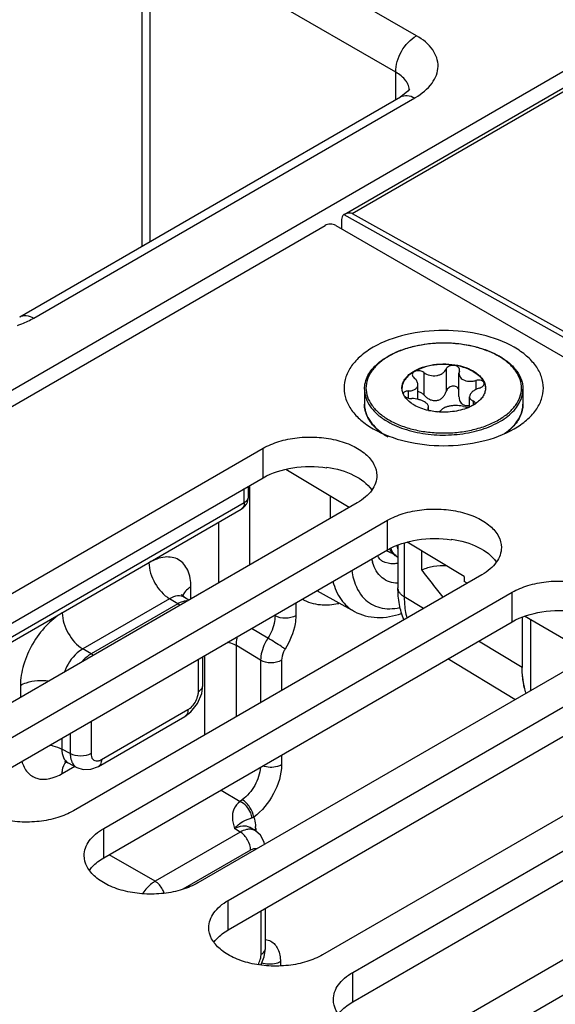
# Model space of a CAD drawing. Header units: inches. Extents: x 0 to 34, y 0 to 22.
# Tile 38 of 111: x 3.5 to 4, y 17.9 to 18.9. Entities that reach past the tile are written whole.
import ezdxf

# ---------------------------------------------------------------- set-up
doc = ezdxf.new("R2010")
doc.units = ezdxf.units.IN
doc.header["$LTSCALE"] = 1.87
doc.header["$MEASUREMENT"] = 0
doc.layers.get('0').update_dxf_attribs({"linetype": 'CONTINUOUS'})
doc.layers.add('02___PRT_ALL_AXES', color=7, linetype='CONTINUOUS')

msp = doc.modelspace()

# ---------------------------------------------------------------- linework, layer by layer
at = {"color": 7, "linetype": 'CONTINUOUS'}
for p, q in [((2.26958, 17.81624), (6.1797, 20.0739)), ((3.79913, 18.683), (6.19206, 20.06465)), ((3.80724, 18.68403), (6.19755, 20.06417)), ((3.87146, 18.86076), (3.68469, 18.9686)), ((3.85059, 18.82462), (3.66382, 18.93246)), ((3.59755, 18.90793), (3.59755, 18.65114)), ((3.60548, 18.8963), (3.60548, 18.65572)), ((3.85059, 18.79724), (3.85059, 18.82462)), ((3.86279, 18.8056), (3.85752, 18.80132)), ((3.86408, 18.80638), (3.86408, 18.80639)), ((3.47579, 18.58084), (3.85549, 18.80007)), ((3.48984, 18.57979), (3.86952, 18.79901)), ((3.85549, 18.80007), (3.8555, 18.80008)), ((3.85752, 18.80132), (3.8555, 18.80008)), ((3.79914, 18.683), (3.79875, 18.68275)), ((3.79875, 18.68275), (4.13319, 18.4965)), ((3.80724, 18.68403), (4.13582, 18.50105)), ((2.28997, 17.81163), (3.7802, 18.67207)), ((3.79081, 18.67207), (5.5934, 17.63128)), ((3.79668, 18.67778), (3.79654, 18.66876)), ((3.87859, 18.52562), (3.87859, 18.50324)), ((3.90094, 18.52908), (3.90094, 18.5067)), ((3.91405, 18.52705), (3.91368, 18.52481)), ((3.91368, 18.50157), (3.91368, 18.52481)), ((3.91405, 18.52705), (3.91423, 18.52817)), ((3.8727, 18.49881), (3.8727, 18.51359)), ((3.93041, 18.51761), (3.93041, 18.50853)), ((3.85924, 18.50203), (3.85808, 18.50424)), ((3.86301, 18.50718), (3.86301, 18.50012)), ((3.92422, 18.49132), (3.92422, 18.50141)), ((3.92793, 18.49714), (3.92793, 18.49322)), ((3.92954, 18.49415), (3.92979, 18.49505)), ((3.88288, 18.49016), (3.88269, 18.48947)), ((3.88288, 18.49016), (3.88324, 18.49155)), ((3.88288, 18.49016), (3.88288, 18.48889)), ((3.88319, 18.4883), (3.88402, 18.4876)), ((3.88324, 18.48831), (3.88324, 18.49155)), ((3.83156, 18.46983), (3.8367, 18.46565)), ((3.80416, 18.39114), (3.74094, 18.42892)), ((3.78211, 18.43125), (3.78211, 18.4307)), ((3.69966, 18.39626), (3.69966, 18.40991)), ((3.70399, 18.40229), (3.70399, 18.41241)), ((3.70524, 18.33403), (3.70524, 18.41313)), ((3.30279, 18.16712), (3.69966, 18.39626)), ((3.78536, 18.40237), (3.78536, 18.38029)), ((3.30655, 18.16429), (3.69661, 18.38951)), ((3.67419, 18.3161), (3.67419, 18.37657)), ((3.85914, 18.35579), (3.85914, 18.30214)), ((3.91889, 18.32259), (3.86212, 18.35651)), ((3.90628, 18.35956), (3.90628, 18.35901)), ((3.85175, 18.35306), (3.8527, 18.34884)), ((3.85282, 18.35358), (3.85282, 18.31117)), ((3.91889, 18.32259), (3.91889, 18.31747)), ((3.9219, 18.31573), (3.91889, 18.31747)), ((3.64009, 18.30664), (3.63855, 18.30388)), ((3.64644, 18.30008), (3.64644, 18.3121)), ((3.7754, 18.30634), (3.80941, 18.28765)), ((3.6252, 18.30025), (3.53875, 18.25034)), ((3.6333, 18.29526), (3.6252, 18.30025)), ((3.63755, 18.30396), (3.63725, 18.30445)), ((3.64006, 18.30166), (3.63755, 18.30396)), ((3.64447, 18.29894), (3.64006, 18.30166)), ((3.751, 18.29616), (3.751, 18.28336)), ((3.87841, 18.29062), (3.85914, 18.30214)), ((3.6333, 18.29526), (3.54712, 18.2455)), ((3.63522, 18.29388), (3.63329, 18.29525)), ((3.7303, 18.28325), (3.72946, 18.28373)), ((3.7303, 18.28421), (3.7303, 18.28325)), ((3.97665, 18.28173), (3.97665, 18.23187)), ((4.04607, 18.24404), (3.97899, 18.28277)), ((3.98489, 18.27936), (3.98489, 18.20872)), ((3.72321, 18.26106), (3.70683, 18.27066)), ((3.97665, 18.23188), (3.9331, 18.25792)), ((3.54712, 18.2455), (3.53875, 18.25034)), ((3.69176, 18.18285), (3.69176, 18.25359)), ((3.71594, 18.23897), (3.69176, 18.25359)), ((3.54906, 18.24413), (3.54712, 18.2455)), ((3.65398, 18.20792), (3.65398, 18.24015)), ((3.65831, 18.21395), (3.65831, 18.24264)), ((3.66044, 18.16477), (3.66044, 18.24388)), ((3.71594, 18.23897), (3.71594, 18.19681)), ((3.73682, 18.23897), (3.73682, 18.20887)), ((3.96951, 18.19983), (3.90267, 18.24035)), ((3.47648, 18.21397), (3.47648, 18.20195)), ((3.6572, 18.20576), (3.65831, 18.21396)), ((3.65309, 18.19598), (3.6572, 18.20576)), ((3.55738, 18.14009), (3.64354, 18.18984)), ((3.64652, 18.18764), (3.65309, 18.19598)), ((3.54694, 18.17834), (3.54694, 18.14612)), ((3.55432, 18.13334), (3.64049, 18.18309)), ((3.64048, 18.18308), (3.64652, 18.18764)), ((3.51787, 18.16156), (3.51787, 18.15052)), ((3.52625, 18.16639), (3.52625, 18.14602)), ((3.52625, 18.14602), (3.51787, 18.15052)), ((3.73682, 18.14458), (3.73682, 18.13486)), ((3.51823, 18.12621), (3.53069, 18.1334)), ((3.52083, 18.13797), (3.52408, 18.13695)), ((3.52408, 18.13695), (3.5327, 18.13231)), ((3.67652, 18.10977), (3.69551, 18.09842)), ((3.6976, 18.1001), (3.69551, 18.09842)), ((3.70075, 18.07976), (3.70719, 18.08217)), ((3.70719, 18.08217), (3.70903, 18.08288)), ((3.69568, 18.06792), (3.68997, 18.07145)), ((3.69836, 18.07862), (3.70075, 18.07976)), ((3.71076, 18.06918), (3.70492, 18.07279)), ((3.70947, 18.07027), (3.71103, 18.07134)), ((3.71103, 18.07134), (3.71103, 18.06918)), ((3.69568, 18.06792), (3.61081, 18.01893)), ((3.71182, 18.05124), (3.70991, 18.05133)), ((3.71981, 18.05566), (3.71946, 18.05792)), ((3.61081, 18.01893), (3.565, 18.04538)), ((3.70592, 18.04994), (3.63842, 18.01097)), ((3.72068, 17.95197), (3.72068, 17.99188)), ((3.71636, 17.94594), (3.71636, 17.98938)), ((3.71613, 17.93556), (3.71958, 17.94378)), ((3.71958, 17.94378), (3.72068, 17.95198)), ((3.73569, 17.93874), (3.73569, 17.93483))]:
    msp.add_line(p, q, dxfattribs=at)
for points in [[(3.86421, 18.80746), (3.86424, 18.80756), (3.86279, 18.8056)], [(3.52136, 18.1383), (3.52074, 18.1381), (3.52083, 18.13797)], [(3.53266, 18.13234), (3.53906, 18.13018), (3.54678, 18.13041), (3.55432, 18.13334)], [(3.71946, 18.05792), (3.7158, 18.06472), (3.71076, 18.06918)]]:
    msp.add_lwpolyline(points, dxfattribs=at)
for centre, radius, start, end in [((3.84921, 18.80638), 0.01487, 0.02321, 2.86486), ((3.83141, 18.86505), 0.07625, 299.99156, 300.6021), ((3.917, 18.47891), 0.07254, 59.52563, 59.99895), ((3.91658, 18.47699), 0.07485, 59.99898, 60.46389), ((3.87073, 18.51009), 0.0139, 180.00434, 182.46404), ((3.86017, 18.50425), 0.00201, 178.53931, 179.99593), ((3.92621, 18.51009), 0.01389, 357.5183, 0.00342), ((3.91039, 18.52366), 0.03523, 303.02585, 304.06673), ((3.84755, 18.49437), 0.0281, 193.92752, 195.55209), ((3.89722, 18.54935), 0.0632, 257.17636, 257.93979), ((3.86452, 18.50488), 0.04841, 224.41047, 224.76894), ((3.86515, 18.50636), 0.04963, 224.95506, 227.39619), ((3.93112, 18.50705), 0.05058, 312.06022, 315.04315), ((3.87983, 18.52509), 0.07383, 239.49806, 239.99897), ((3.85169, 18.3622), 0.01724, 233.68327, 234.99835), ((3.85161, 18.36208), 0.0171, 234.99552, 239.99265), ((3.86825, 18.36045), 0.02477, 204.07411, 204.65747), ((3.86765, 18.36017), 0.02411, 204.65107, 206.67018), ((3.86081, 18.35834), 0.01849, 222.48206, 224.02707), ((3.87026, 18.3487), 0.04439, 191.58164, 196.18323), ((3.84665, 18.35375), 0.01859, 238.77715, 241.08886), ((3.86214, 18.35618), 0.01725, 231.81108, 237.10082), ((3.79358, 18.33944), 0.03777, 235.93484, 241.22431), ((3.64882, 18.29977), 0.01106, 158.20075, 163.55176), ((3.64285, 18.2824), 0.01567, 95.62908, 101.48112), ((3.64266, 18.28424), 0.01382, 90.5073, 95.59011), ((3.52973, 18.13065), 0.01056, 132.67186, 136.7873), ((3.67132, 18.07136), 0.03971, 359.96198, 2.8936)]:
    msp.add_arc(centre, radius, start, end, dxfattribs=at)
msp.add_ellipse((3.80463, 18.67318), major_axis=(-0.00548, 0.00983), ratio=0.587319, start_param=0.07428, end_param=0.794386, dxfattribs=at)
for points, knots in [([(3.85059, 18.82462), (3.85039, 18.8318), (3.85506, 18.84614), (3.86514, 18.85735), (3.87146, 18.86076)], [0, 0, 0, 0, 0.499994, 1, 1, 1, 1]), ([(3.87023, 18.79942), (3.87653, 18.80315), (3.88728, 18.81143), (3.89517, 18.83022), (3.88816, 18.84916), (3.87759, 18.85723), (3.87146, 18.86076)], [0, 0, 0, 0, 0.281089, 0.507088, 0.728363, 1, 1, 1, 1]), ([(3.86266, 18.8128), (3.86214, 18.81395), (3.85922, 18.81888), (3.85446, 18.82248), (3.85059, 18.82462)], [0, 0, 0, 0, 0.222611, 1, 1, 1, 1]), ([(3.8555, 18.80008), (3.8574, 18.80117), (3.86251, 18.80204), (3.86719, 18.80027), (3.86952, 18.79901)], [0, 0, 0, 0, 0.452256, 1, 1, 1, 1]), ([(3.80724, 18.68403), (3.80577, 18.68424), (3.80356, 18.68429), (3.80085, 18.68375), (3.79965, 18.68329), (3.79913, 18.683)], [0, 0, 0, 0, 0.538595, 0.78571, 1, 1, 1, 1]), ([(3.4758, 18.58084), (3.4777, 18.58194), (3.48282, 18.58281), (3.4875, 18.58104), (3.48984, 18.57979)], [0, 0, 0, 0, 0.452231, 1, 1, 1, 1]), ([(3.47373, 18.57253), (3.47519, 18.57304), (3.48071, 18.57508), (3.48606, 18.57761), (3.48984, 18.57979)], [0, 0, 0, 0, 0.260637, 1, 1, 1, 1]), ([(3.96873, 18.55066), (3.95876, 18.55642), (3.93556, 18.56482), (3.89846, 18.56885), (3.86136, 18.56482), (3.83337, 18.5547), (3.81592, 18.5427), (3.80647, 18.53276), (3.80049, 18.52176), (3.79841, 18.51009), (3.80049, 18.49842), (3.80647, 18.48742), (3.81592, 18.47748), (3.82383, 18.47203), (3.82819, 18.46952)], [0, 0, 0, 0, 0.138255, 0.291392, 0.444536, 0.582782, 0.643236, 0.697318, 0.745962, 0.791392, 0.836824, 0.88546, 0.939558, 1, 1, 1, 1]), ([(3.81948, 18.50888), (3.81948, 18.51119), (3.82008, 18.51591), (3.82275, 18.5227), (3.82706, 18.5291), (3.83286, 18.535), (3.84003, 18.54029), (3.85152, 18.54661), (3.86835, 18.55232), (3.89032, 18.5555), (3.91295, 18.55497), (3.93441, 18.55079), (3.94762, 18.54543), (3.95348, 18.54211)], [0, 0, 0, 0, 0.044101, 0.089755, 0.138275, 0.190572, 0.247105, 0.307917, 0.440731, 0.584005, 0.730204, 0.871228, 1, 1, 1, 1]), ([(3.95327, 18.54173), (3.94952, 18.5439), (3.94132, 18.54772), (3.92796, 18.55178), (3.9135, 18.55428), (3.89848, 18.55512), (3.88345, 18.55428), (3.86898, 18.55178), (3.85561, 18.54772), (3.84384, 18.54224), (3.83408, 18.53552), (3.82671, 18.52776), (3.82204, 18.51918), (3.82043, 18.51008), (3.82205, 18.50098), (3.82671, 18.4924), (3.83408, 18.48465), (3.84025, 18.48041), (3.84366, 18.47844)], [0, 0, 0, 0, 0.066555, 0.138371, 0.213978, 0.291569, 0.369176, 0.444823, 0.51669, 0.583295, 0.643689, 0.697716, 0.746311, 0.791692, 0.837068, 0.885647, 0.939646, 1, 1, 1, 1]), ([(3.96872, 18.46951), (3.97309, 18.47203), (3.981, 18.47748), (3.99045, 18.48741), (3.99644, 18.49841), (3.99851, 18.51008), (3.99644, 18.52175), (3.99046, 18.53276), (3.98101, 18.54269), (3.97309, 18.54814), (3.96873, 18.55066)], [0, 0, 0, 0, 0.144902, 0.274532, 0.391127, 0.500014, 0.608905, 0.725473, 0.855134, 1, 1, 1, 1]), ([(3.84366, 18.47844), (3.84739, 18.47628), (3.85557, 18.47247), (3.86888, 18.46842), (3.88329, 18.46591), (3.89827, 18.46505), (3.91325, 18.46587), (3.92769, 18.46833), (3.94105, 18.47236), (3.95283, 18.47779), (3.96261, 18.48446), (3.97003, 18.49217), (3.97478, 18.5007), (3.97649, 18.50976), (3.975, 18.51884), (3.97047, 18.52742), (3.96323, 18.53519), (3.95715, 18.53946), (3.95379, 18.54143)], [0, 0, 0, 0, 0.066549, 0.138348, 0.213935, 0.291519, 0.369143, 0.444841, 0.516801, 0.583541, 0.644104, 0.698309, 0.747051, 0.792496, 0.837812, 0.886209, 0.939945, 1, 1, 1, 1]), ([(3.95401, 18.54181), (3.9575, 18.53979), (3.96385, 18.53541), (3.97146, 18.52739), (3.97557, 18.51979), (3.97718, 18.51355), (3.97745, 18.51043), (3.97745, 18.50888)], [0, 0, 0, 0, 0.28628, 0.544217, 0.778542, 0.890158, 1, 1, 1, 1]), ([(3.85683, 18.51009), (3.85683, 18.51127), (3.85715, 18.5137), (3.85854, 18.51721), (3.8608, 18.52054), (3.86506, 18.52481), (3.87231, 18.52922), (3.88274, 18.53271), (3.89444, 18.53435), (3.90647, 18.53402), (3.91784, 18.53174), (3.92482, 18.52886), (3.9279, 18.52709)], [0, 0, 0, 0, 0.042862, 0.087493, 0.135329, 0.187294, 0.30456, 0.43823, 0.582575, 0.729729, 0.871319, 1, 1, 1, 1]), ([(3.9279, 18.52648), (3.92486, 18.52824), (3.91796, 18.5311), (3.90672, 18.53338), (3.89482, 18.53376), (3.88321, 18.53221), (3.87281, 18.52884), (3.86552, 18.52454), (3.86118, 18.52037), (3.85882, 18.51711), (3.85731, 18.51366), (3.85689, 18.51126), (3.85684, 18.51008)], [0, 0, 0, 0, 0.128163, 0.269121, 0.415736, 0.559844, 0.693722, 0.811637, 0.86401, 0.912225, 0.957112, 1, 1, 1, 1]), ([(3.91423, 18.52817), (3.91423, 18.52874), (3.91391, 18.52995), (3.91259, 18.53138), (3.91067, 18.53235), (3.90839, 18.53279), (3.90601, 18.53266), (3.90379, 18.53196), (3.90199, 18.53078), (3.90118, 18.52966), (3.90094, 18.52908)], [0, 0, 0, 0, 0.10112, 0.212092, 0.338575, 0.477847, 0.62183, 0.760946, 0.887713, 1, 1, 1, 1]), ([(3.87859, 18.52562), (3.87758, 18.52637), (3.87515, 18.52737), (3.87193, 18.52744), (3.86961, 18.52673), (3.86825, 18.52588), (3.86735, 18.52473), (3.86714, 18.52382), (3.86714, 18.52338)], [0, 0, 0, 0, 0.275206, 0.558246, 0.687648, 0.802874, 0.904766, 1, 1, 1, 1]), ([(3.86714, 18.52338), (3.86714, 18.52279), (3.86755, 18.52149), (3.86845, 18.52052), (3.86899, 18.52008)], [0, 0, 0, 0, 0.461213, 1, 1, 1, 1]), ([(3.87859, 18.52562), (3.88036, 18.52432), (3.88457, 18.52245), (3.8903, 18.52213), (3.89463, 18.52326), (3.89741, 18.52472), (3.8996, 18.52666), (3.9006, 18.52826), (3.90094, 18.52908)], [0, 0, 0, 0, 0.25814, 0.528489, 0.659041, 0.781895, 0.89544, 1, 1, 1, 1]), ([(3.91368, 18.52481), (3.91368, 18.52419), (3.91386, 18.52294), (3.91465, 18.52118), (3.91594, 18.51964), (3.91705, 18.51883), (3.91766, 18.51848)], [0, 0, 0, 0, 0.237077, 0.477975, 0.73038, 1, 1, 1, 1]), ([(3.9279, 18.52709), (3.92929, 18.52628), (3.93187, 18.52458), (3.93519, 18.52159), (3.93773, 18.51835), (3.93889, 18.51597), (3.9393, 18.51478)], [0, 0, 0, 0, 0.281445, 0.540726, 0.779019, 1, 1, 1, 1]), ([(3.9279, 18.52648), (3.92924, 18.52571), (3.93174, 18.52407), (3.93587, 18.52042), (3.9382, 18.51706), (3.9391, 18.5147)], [0, 0, 0, 0, 0.280914, 0.540607, 1, 1, 1, 1]), ([(3.86301, 18.50718), (3.86431, 18.50721), (3.86621, 18.50743), (3.86852, 18.50818), (3.86998, 18.50892), (3.87117, 18.50985), (3.87205, 18.51097), (3.87259, 18.51223), (3.8727, 18.51313), (3.8727, 18.51359)], [0, 0, 0, 0, 0.303889, 0.440907, 0.566879, 0.682628, 0.790649, 0.894905, 1, 1, 1, 1]), ([(3.8727, 18.51359), (3.8727, 18.51475), (3.87209, 18.51659), (3.87057, 18.51865), (3.86956, 18.51962), (3.86899, 18.52008)], [0, 0, 0, 0, 0.454627, 0.715995, 1, 1, 1, 1]), ([(3.91373, 18.50864), (3.91347, 18.50922), (3.91273, 18.51031), (3.91108, 18.51148), (3.90905, 18.51208), (3.90689, 18.51203), (3.90481, 18.51136), (3.90303, 18.51017), (3.90169, 18.50858), (3.90112, 18.50734), (3.90094, 18.5067)], [0, 0, 0, 0, 0.115299, 0.235533, 0.362212, 0.493441, 0.625276, 0.754297, 0.879052, 1, 1, 1, 1]), ([(3.91766, 18.51848), (3.91944, 18.51746), (3.92268, 18.5167), (3.92703, 18.51685), (3.92929, 18.51729), (3.93041, 18.51761)], [0, 0, 0, 0, 0.472231, 0.733478, 1, 1, 1, 1]), ([(3.93877, 18.51462), (3.93877, 18.51493), (3.93864, 18.51557), (3.9381, 18.51642), (3.93724, 18.51711), (3.9357, 18.51783), (3.93333, 18.51816), (3.93138, 18.51788), (3.93041, 18.51761)], [0, 0, 0, 0, 0.092465, 0.189263, 0.296801, 0.417872, 0.695787, 1, 1, 1, 1]), ([(3.93392, 18.51004), (3.93459, 18.51025), (3.93583, 18.51077), (3.9374, 18.51185), (3.93847, 18.51314), (3.93877, 18.51416), (3.93877, 18.51462)], [0, 0, 0, 0, 0.299009, 0.569921, 0.802329, 1, 1, 1, 1]), ([(3.9391, 18.5147), (3.93925, 18.51433), (3.93976, 18.51283), (3.94003, 18.51126), (3.94008, 18.51008)], [0, 0, 0, 0, 0.255176, 1, 1, 1, 1]), ([(3.9393, 18.51478), (3.93943, 18.5144), (3.93989, 18.51287), (3.9401, 18.51127), (3.9401, 18.51009)], [0, 0, 0, 0, 0.254496, 1, 1, 1, 1]), ([(3.81948, 18.50888), (3.81948, 18.50739), (3.81974, 18.50436), (3.82131, 18.49829), (3.82534, 18.49086), (3.83286, 18.48297), (3.83914, 18.47864), (3.84261, 18.47663)], [0, 0, 0, 0, 0.108198, 0.218425, 0.451449, 0.71048, 1, 1, 1, 1]), ([(3.84261, 18.47663), (3.84845, 18.47326), (3.86169, 18.4678), (3.88325, 18.46348), (3.90608, 18.46285), (3.92827, 18.46596), (3.94528, 18.47164), (3.95689, 18.47795), (3.9641, 18.48322), (3.96991, 18.48905), (3.9742, 18.49537), (3.97685, 18.50202), (3.97745, 18.50663), (3.97745, 18.50888)], [0, 0, 0, 0, 0.128575, 0.270077, 0.417186, 0.561524, 0.695191, 0.756214, 0.81272, 0.864684, 0.912517, 0.957146, 1, 1, 1, 1]), ([(3.85808, 18.50424), (3.85789, 18.50467), (3.85725, 18.50635), (3.8569, 18.50815), (3.85684, 18.50949)], [0, 0, 0, 0, 0.256486, 1, 1, 1, 1]), ([(3.86301, 18.50718), (3.86236, 18.50716), (3.86116, 18.50703), (3.85959, 18.50645), (3.85847, 18.50554), (3.85817, 18.50469), (3.85816, 18.5043)], [0, 0, 0, 0, 0.31576, 0.586572, 0.808464, 1, 1, 1, 1]), ([(3.86902, 18.49309), (3.86797, 18.4937), (3.86423, 18.49609), (3.86093, 18.49929), (3.85924, 18.50203)], [0, 0, 0, 0, 0.274783, 1, 1, 1, 1]), ([(3.85932, 18.50205), (3.85973, 18.50166), (3.86075, 18.50096), (3.86313, 18.49995), (3.86516, 18.49962), (3.86652, 18.49961)], [0, 0, 0, 0, 0.221394, 0.472262, 1, 1, 1, 1]), ([(3.87859, 18.50324), (3.87784, 18.50409), (3.87603, 18.50553), (3.87382, 18.50627), (3.8727, 18.50639)], [0, 0, 0, 0, 0.501408, 1, 1, 1, 1]), ([(3.87859, 18.50324), (3.87939, 18.50234), (3.88117, 18.50068), (3.88429, 18.49875), (3.88778, 18.49759), (3.89145, 18.49751), (3.89486, 18.49867), (3.89766, 18.5008), (3.89973, 18.50354), (3.90062, 18.50563), (3.90094, 18.5067)], [0, 0, 0, 0, 0.127589, 0.256911, 0.386203, 0.513804, 0.638942, 0.761628, 0.881925, 1, 1, 1, 1]), ([(3.93392, 18.51004), (3.93258, 18.50961), (3.93011, 18.50857), (3.92741, 18.50675), (3.92578, 18.50509), (3.92468, 18.50356), (3.92422, 18.50224), (3.92422, 18.50141)], [0, 0, 0, 0, 0.30836, 0.58605, 0.708368, 0.817806, 1, 1, 1, 1]), ([(3.94008, 18.50949), (3.94002, 18.50811), (3.93946, 18.50527), (3.93741, 18.50127), (3.93425, 18.49757), (3.93159, 18.49547), (3.93013, 18.49448)], [0, 0, 0, 0, 0.222129, 0.457853, 0.715692, 1, 1, 1, 1]), ([(3.82994, 18.47101), (3.82831, 18.47267), (3.82537, 18.47615), (3.82201, 18.48189), (3.81994, 18.48791), (3.81948, 18.49204), (3.81948, 18.49407)], [0, 0, 0, 0, 0.270066, 0.52365, 0.765065, 1, 1, 1, 1]), ([(3.81948, 18.49407), (3.81948, 18.49353), (3.81954, 18.49136), (3.81988, 18.48919), (3.82027, 18.48761)], [0, 0, 0, 0, 0.248676, 1, 1, 1, 1]), ([(3.87927, 18.49632), (3.87839, 18.49682), (3.87645, 18.49773), (3.87223, 18.4991), (3.86881, 18.49959), (3.86652, 18.49961)], [0, 0, 0, 0, 0.229654, 0.482043, 1, 1, 1, 1]), ([(3.88319, 18.48772), (3.88063, 18.48831), (3.87575, 18.48974), (3.87113, 18.49187), (3.86902, 18.49309)], [0, 0, 0, 0, 0.519531, 1, 1, 1, 1]), ([(3.88324, 18.49155), (3.88324, 18.49196), (3.88303, 18.49286), (3.8822, 18.4941), (3.88091, 18.49528), (3.87986, 18.49597), (3.87927, 18.49632)], [0, 0, 0, 0, 0.19148, 0.414865, 0.683615, 1, 1, 1, 1]), ([(3.91833, 18.49159), (3.91743, 18.49191), (3.91545, 18.49239), (3.91229, 18.49271), (3.90892, 18.49267), (3.90554, 18.49232), (3.90238, 18.49168), (3.89964, 18.49078), (3.89747, 18.48966), (3.89636, 18.48867), (3.89599, 18.48814)], [0, 0, 0, 0, 0.121421, 0.258147, 0.404004, 0.550989, 0.690324, 0.814252, 0.917772, 1, 1, 1, 1]), ([(3.91368, 18.50157), (3.91368, 18.50077), (3.91383, 18.4992), (3.91456, 18.49696), (3.91582, 18.49502), (3.91701, 18.49404), (3.91766, 18.49367)], [0, 0, 0, 0, 0.25839, 0.510102, 0.756055, 1, 1, 1, 1]), ([(3.91766, 18.49367), (3.9186, 18.49313), (3.92082, 18.49247), (3.92308, 18.49264), (3.92422, 18.49285)], [0, 0, 0, 0, 0.482323, 1, 1, 1, 1]), ([(3.92422, 18.50141), (3.92422, 18.50097), (3.92439, 18.50006), (3.92517, 18.49886), (3.92639, 18.49785), (3.92739, 18.49736), (3.92793, 18.49714)], [0, 0, 0, 0, 0.220069, 0.448317, 0.704912, 1, 1, 1, 1]), ([(3.92959, 18.49413), (3.9292, 18.49387), (3.92754, 18.49284), (3.92581, 18.49194), (3.92447, 18.49132)], [0, 0, 0, 0, 0.242278, 1, 1, 1, 1]), ([(3.92979, 18.49505), (3.92979, 18.49526), (3.9297, 18.4957), (3.92931, 18.49628), (3.9287, 18.49678), (3.92821, 18.49702), (3.92793, 18.49714)], [0, 0, 0, 0, 0.21236, 0.439704, 0.6997, 1, 1, 1, 1]), ([(3.96691, 18.47131), (3.96856, 18.47297), (3.97153, 18.47641), (3.97491, 18.48209), (3.97698, 18.48801), (3.97745, 18.49208), (3.97745, 18.49407)], [0, 0, 0, 0, 0.272985, 0.527266, 0.767449, 1, 1, 1, 1]), ([(3.97745, 18.49407), (3.97745, 18.49206), (3.97699, 18.48795), (3.97495, 18.48198), (3.97164, 18.47627), (3.96874, 18.47282), (3.96713, 18.47116)], [0, 0, 0, 0, 0.235123, 0.476635, 0.730167, 1, 1, 1, 1]), ([(3.82048, 18.48684), (3.82126, 18.48402), (3.82384, 18.47836), (3.82776, 18.47357), (3.83003, 18.4713)], [0, 0, 0, 0, 0.47692, 1, 1, 1, 1]), ([(3.88269, 18.48947), (3.88269, 18.48927), (3.88279, 18.48884), (3.88304, 18.48848), (3.88319, 18.4883)], [0, 0, 0, 0, 0.465548, 1, 1, 1, 1]), ([(3.8922, 18.48632), (3.89151, 18.48638), (3.88876, 18.48667), (3.88603, 18.48711), (3.88401, 18.48754)], [0, 0, 0, 0, 0.253059, 1, 1, 1, 1]), ([(3.92447, 18.49132), (3.92214, 18.49024), (3.91714, 18.48842), (3.90639, 18.48608), (3.89786, 18.48582), (3.8922, 18.48632)], [0, 0, 0, 0, 0.233577, 0.482612, 1, 1, 1, 1]), ([(3.89224, 18.48634), (3.89304, 18.48648), (3.89441, 18.48684), (3.89565, 18.48765), (3.89599, 18.48814)], [0, 0, 0, 0, 0.580341, 1, 1, 1, 1]), ([(3.91833, 18.49159), (3.91924, 18.49127), (3.9213, 18.49097), (3.92336, 18.49113), (3.92443, 18.49133)], [0, 0, 0, 0, 0.467109, 1, 1, 1, 1]), ([(3.82819, 18.46952), (3.83817, 18.46376), (3.86137, 18.45535), (3.89846, 18.45132), (3.93555, 18.45535), (3.95875, 18.46375), (3.96872, 18.46951)], [0, 0, 0, 0, 0.237229, 0.499996, 0.762777, 1, 1, 1, 1]), ([(3.83529, 18.46626), (3.83483, 18.46662), (3.83305, 18.46805), (3.83135, 18.46958), (3.83016, 18.47079)], [0, 0, 0, 0, 0.256007, 1, 1, 1, 1]), ([(3.84236, 18.46147), (3.84173, 18.46184), (3.8393, 18.46333), (3.83696, 18.46496), (3.83529, 18.46626)], [0, 0, 0, 0, 0.256481, 1, 1, 1, 1]), ([(3.95858, 18.46449), (3.95916, 18.46488), (3.96138, 18.46644), (3.9635, 18.46815), (3.965, 18.4695)], [0, 0, 0, 0, 0.257243, 1, 1, 1, 1]), ([(3.96713, 18.47116), (3.96657, 18.47059), (3.96422, 18.46828), (3.96165, 18.4662), (3.95962, 18.46475)], [0, 0, 0, 0, 0.241767, 1, 1, 1, 1]), ([(3.78211, 18.43125), (3.79137, 18.42986), (3.80789, 18.42529), (3.82231, 18.41497), (3.82673, 18.4088)], [0, 0, 0, 0, 0.552517, 1, 1, 1, 1]), ([(3.69966, 18.39626), (3.69966, 18.39552), (3.6995, 18.39302), (3.69815, 18.3904), (3.69661, 18.38951)], [0, 0, 0, 0, 0.294989, 1, 1, 1, 1]), ([(3.69966, 18.39626), (3.70031, 18.39664), (3.70239, 18.39803), (3.70399, 18.40051), (3.70399, 18.40229)], [0, 0, 0, 0, 0.294987, 1, 1, 1, 1]), ([(3.90628, 18.35956), (3.91554, 18.35816), (3.93207, 18.3536), (3.94648, 18.34327), (3.9509, 18.33711)], [0, 0, 0, 0, 0.552517, 1, 1, 1, 1]), ([(3.84752, 18.34547), (3.84713, 18.34557), (3.84558, 18.34602), (3.8441, 18.34667), (3.84306, 18.34727)], [0, 0, 0, 0, 0.252987, 1, 1, 1, 1]), ([(3.84437, 18.34978), (3.84457, 18.34942), (3.84539, 18.34803), (3.84636, 18.34674), (3.84717, 18.34585)], [0, 0, 0, 0, 0.256447, 1, 1, 1, 1]), ([(3.85147, 18.34262), (3.85037, 18.34349), (3.84831, 18.34556), (3.84677, 18.34802), (3.8461, 18.34934)], [0, 0, 0, 0, 0.486986, 1, 1, 1, 1]), ([(3.84751, 18.34549), (3.8478, 18.34519), (3.84897, 18.34407), (3.85029, 18.3431), (3.85134, 18.34249)], [0, 0, 0, 0, 0.253055, 1, 1, 1, 1]), ([(3.64644, 18.3121), (3.64644, 18.31774), (3.64506, 18.32822), (3.63511, 18.34069), (3.61933, 18.34307), (3.60957, 18.33902), (3.60469, 18.3362)], [0, 0, 0, 0, 0.27538, 0.499982, 0.724589, 1, 1, 1, 1]), ([(3.60469, 18.3362), (3.60469, 18.32913), (3.60948, 18.31512), (3.6191, 18.3039), (3.6252, 18.30025)], [0, 0, 0, 0, 0.498867, 1, 1, 1, 1]), ([(3.85261, 18.31566), (3.84709, 18.31576), (3.83516, 18.31973), (3.82929, 18.33064), (3.82763, 18.33633)], [0, 0, 0, 0, 0.482538, 1, 1, 1, 1]), ([(3.83701, 18.33786), (3.83663, 18.33809), (3.83478, 18.33941), (3.83348, 18.34138), (3.83269, 18.34301)], [0, 0, 0, 0, 0.199589, 1, 1, 1, 1]), ([(3.85281, 18.33559), (3.85144, 18.33532), (3.84635, 18.33465), (3.84095, 18.33567), (3.83766, 18.33748)], [0, 0, 0, 0, 0.271281, 1, 1, 1, 1]), ([(3.80684, 18.32829), (3.80723, 18.32548), (3.80922, 18.31547), (3.81401, 18.30577), (3.81919, 18.30049)], [0, 0, 0, 0, 0.277043, 1, 1, 1, 1]), ([(3.78806, 18.31748), (3.78976, 18.31111), (3.79472, 18.29931), (3.80425, 18.29049), (3.80941, 18.28766)], [0, 0, 0, 0, 0.528175, 1, 1, 1, 1]), ([(3.64644, 18.3121), (3.64578, 18.31172), (3.64342, 18.31022), (3.64129, 18.30829), (3.64009, 18.30664)], [0, 0, 0, 0, 0.2703, 1, 1, 1, 1]), ([(3.85886, 18.27934), (3.85677, 18.28421), (3.85371, 18.29474), (3.85282, 18.30562), (3.85282, 18.31117)], [0, 0, 0, 0, 0.488947, 1, 1, 1, 1]), ([(3.85914, 18.30214), (3.85819, 18.30271), (3.85647, 18.30393), (3.85442, 18.30615), (3.85312, 18.30858), (3.85282, 18.31033), (3.85282, 18.31117)], [0, 0, 0, 0, 0.288793, 0.54766, 0.781255, 1, 1, 1, 1]), ([(3.64006, 18.30166), (3.63808, 18.30288), (3.63256, 18.30383), (3.62764, 18.30171), (3.6252, 18.30025)], [0, 0, 0, 0, 0.449706, 1, 1, 1, 1]), ([(3.63973, 18.29776), (3.6392, 18.29765), (3.63696, 18.29708), (3.63483, 18.29613), (3.6333, 18.29526)], [0, 0, 0, 0, 0.234927, 1, 1, 1, 1]), ([(3.78243, 18.29389), (3.78019, 18.29382), (3.77166, 18.29403), (3.76314, 18.29648), (3.75764, 18.29954)], [0, 0, 0, 0, 0.262478, 1, 1, 1, 1]), ([(3.81919, 18.30049), (3.8234, 18.29619), (3.83499, 18.28955), (3.84812, 18.29007), (3.85456, 18.29145)], [0, 0, 0, 0, 0.477371, 1, 1, 1, 1]), ([(3.85914, 18.30214), (3.85914, 18.30026), (3.85934, 18.29314), (3.86037, 18.28603), (3.86174, 18.28097)], [0, 0, 0, 0, 0.263909, 1, 1, 1, 1]), ([(3.51823, 18.28629), (3.51231, 18.28286), (3.50109, 18.27342), (3.488, 18.25553), (3.47905, 18.23525), (3.47648, 18.22081), (3.47648, 18.21397)], [0, 0, 0, 0, 0.237246, 0.500004, 0.762764, 1, 1, 1, 1]), ([(3.51823, 18.28629), (3.51823, 18.27921), (3.52303, 18.26521), (3.53265, 18.25398), (3.53875, 18.25034)], [0, 0, 0, 0, 0.498867, 1, 1, 1, 1]), ([(3.79404, 18.29535), (3.79306, 18.29514), (3.78923, 18.29439), (3.78533, 18.29398), (3.78243, 18.29389)], [0, 0, 0, 0, 0.25739, 1, 1, 1, 1]), ([(3.80941, 18.28765), (3.81625, 18.2839), (3.8325, 18.27979), (3.84867, 18.28292), (3.85647, 18.28566)], [0, 0, 0, 0, 0.48538, 1, 1, 1, 1]), ([(3.7303, 18.28325), (3.73031, 18.28146), (3.72957, 18.27364), (3.72644, 18.26616), (3.72321, 18.26106)], [0, 0, 0, 0, 0.229065, 1, 1, 1, 1]), ([(3.751, 18.28336), (3.74793, 18.28159), (3.74067, 18.28017), (3.7334, 18.28153), (3.7303, 18.28326)], [0, 0, 0, 0, 0.498872, 1, 1, 1, 1]), ([(3.751, 18.28336), (3.751, 18.28068), (3.74987, 18.26895), (3.74517, 18.25774), (3.74036, 18.25007)], [0, 0, 0, 0, 0.228822, 1, 1, 1, 1]), ([(3.69176, 18.25359), (3.69111, 18.25397), (3.6882, 18.25544), (3.68503, 18.25634), (3.68257, 18.25678)], [0, 0, 0, 0, 0.232463, 1, 1, 1, 1]), ([(3.69176, 18.25359), (3.69175, 18.25431), (3.69182, 18.25737), (3.69233, 18.26042), (3.6929, 18.26268)], [0, 0, 0, 0, 0.236822, 1, 1, 1, 1]), ([(3.72321, 18.26106), (3.72209, 18.25931), (3.71832, 18.25249), (3.716, 18.24469), (3.71594, 18.23897)], [0, 0, 0, 0, 0.267123, 1, 1, 1, 1]), ([(3.74036, 18.25007), (3.73925, 18.25089), (3.73366, 18.25474), (3.7279, 18.25835), (3.72321, 18.26106)], [0, 0, 0, 0, 0.202782, 1, 1, 1, 1]), ([(3.53875, 18.25034), (3.53674, 18.24922), (3.52866, 18.24331), (3.52292, 18.23447), (3.52029, 18.22728)], [0, 0, 0, 0, 0.230541, 1, 1, 1, 1]), ([(3.74036, 18.25007), (3.73981, 18.24919), (3.73794, 18.24576), (3.73682, 18.24184), (3.73682, 18.23897)], [0, 0, 0, 0, 0.266625, 1, 1, 1, 1]), ([(3.54712, 18.2455), (3.54632, 18.24503), (3.54295, 18.24281), (3.54, 18.24001), (3.53798, 18.23768)], [0, 0, 0, 0, 0.232785, 1, 1, 1, 1]), ([(3.98053, 18.20617), (3.97919, 18.2101), (3.97774, 18.21636), (3.97681, 18.225), (3.97664, 18.22955), (3.97665, 18.23187)], [0, 0, 0, 0, 0.477538, 0.733252, 1, 1, 1, 1]), ([(3.98062, 18.20624), (3.97995, 18.20816), (3.97751, 18.21649), (3.97665, 18.22524), (3.97665, 18.23187)], [0, 0, 0, 0, 0.234866, 1, 1, 1, 1]), ([(3.47648, 18.21397), (3.47839, 18.21507), (3.48727, 18.21888), (3.49735, 18.21951), (3.50468, 18.21843)], [0, 0, 0, 0, 0.22912, 1, 1, 1, 1]), ([(3.65319, 18.20286), (3.65356, 18.20411), (3.65391, 18.20581), (3.65398, 18.20752), (3.65398, 18.20792)], [0, 0, 0, 0, 0.765403, 1, 1, 1, 1]), ([(3.65398, 18.20792), (3.65463, 18.2083), (3.6567, 18.20969), (3.65831, 18.21216), (3.65831, 18.21395)], [0, 0, 0, 0, 0.293964, 1, 1, 1, 1]), ([(3.64354, 18.18984), (3.64464, 18.19047), (3.64899, 18.19384), (3.65199, 18.19882), (3.65319, 18.20286)], [0, 0, 0, 0, 0.230706, 1, 1, 1, 1]), ([(3.64354, 18.18984), (3.64354, 18.1891), (3.64337, 18.1866), (3.64204, 18.18398), (3.64049, 18.18308)], [0, 0, 0, 0, 0.29397, 1, 1, 1, 1]), ([(3.50558, 18.15463), (3.50672, 18.15444), (3.51096, 18.15357), (3.5151, 18.15207), (3.51787, 18.15052)], [0, 0, 0, 0, 0.265445, 1, 1, 1, 1]), ([(3.51787, 18.15052), (3.51783, 18.14768), (3.51846, 18.14236), (3.52203, 18.13805), (3.52408, 18.13695)], [0, 0, 0, 0, 0.550274, 1, 1, 1, 1]), ([(3.54694, 18.14612), (3.54388, 18.14435), (3.53662, 18.14293), (3.52935, 18.14429), (3.52625, 18.14602)], [0, 0, 0, 0, 0.498872, 1, 1, 1, 1]), ([(3.52625, 18.14602), (3.52625, 18.14525), (3.52639, 18.14241), (3.52703, 18.13957), (3.52789, 18.13768)], [0, 0, 0, 0, 0.270442, 1, 1, 1, 1]), ([(3.54694, 18.14612), (3.54694, 18.14414), (3.54764, 18.14001), (3.55173, 18.13854), (3.55339, 18.13871)], [0, 0, 0, 0, 0.543519, 1, 1, 1, 1]), ([(3.55339, 18.13871), (3.55371, 18.13874), (3.55511, 18.13898), (3.55644, 18.13955), (3.55738, 18.14009)], [0, 0, 0, 0, 0.230675, 1, 1, 1, 1]), ([(3.55738, 18.14009), (3.55738, 18.13935), (3.55721, 18.13686), (3.55587, 18.13423), (3.55432, 18.13334)], [0, 0, 0, 0, 0.293962, 1, 1, 1, 1]), ([(3.47795, 18.1385), (3.47903, 18.13453), (3.48242, 18.12711), (3.49696, 18.1176), (3.51079, 18.12191), (3.51823, 18.12621)], [0, 0, 0, 0, 0.250877, 0.476054, 1, 1, 1, 1]), ([(3.51823, 18.12621), (3.51823, 18.12739), (3.51849, 18.1315), (3.52001, 18.13572), (3.52204, 18.13788)], [0, 0, 0, 0, 0.2846, 1, 1, 1, 1]), ([(3.52789, 18.13768), (3.52816, 18.13709), (3.5293, 18.13496), (3.53111, 18.13317), (3.53267, 18.13233)], [0, 0, 0, 0, 0.267187, 1, 1, 1, 1]), ([(3.71586, 18.13246), (3.7154, 18.12616), (3.71105, 18.11385), (3.70276, 18.10377), (3.6976, 18.1001)], [0, 0, 0, 0, 0.499609, 1, 1, 1, 1]), ([(3.73682, 18.13486), (3.73682, 18.12494), (3.73037, 18.105), (3.71735, 18.08878), (3.70903, 18.08288)], [0, 0, 0, 0, 0.493137, 1, 1, 1, 1]), ([(3.73682, 18.13486), (3.73554, 18.13412), (3.72962, 18.13184), (3.72275, 18.13206), (3.71824, 18.13378)], [0, 0, 0, 0, 0.234118, 1, 1, 1, 1]), ([(3.70903, 18.08288), (3.70868, 18.08632), (3.70562, 18.09297), (3.70068, 18.09827), (3.69761, 18.10011)], [0, 0, 0, 0, 0.491437, 1, 1, 1, 1]), ([(3.69551, 18.09842), (3.69293, 18.09639), (3.68869, 18.09147), (3.68767, 18.08511), (3.68779, 18.08223)], [0, 0, 0, 0, 0.532867, 1, 1, 1, 1]), ([(3.70719, 18.08217), (3.70709, 18.0838), (3.70543, 18.09049), (3.70027, 18.09631), (3.69551, 18.09842)], [0, 0, 0, 0, 0.239157, 1, 1, 1, 1]), ([(3.70903, 18.08288), (3.70932, 18.08217), (3.71037, 18.0791), (3.71085, 18.07585), (3.71098, 18.07337)], [0, 0, 0, 0, 0.23429, 1, 1, 1, 1]), ([(3.68997, 18.07144), (3.69069, 18.07231), (3.69315, 18.07506), (3.6961, 18.07739), (3.69836, 18.07862)], [0, 0, 0, 0, 0.304711, 1, 1, 1, 1]), ([(3.68998, 18.07144), (3.69244, 18.07289), (3.69739, 18.07498), (3.70292, 18.07402), (3.70491, 18.0728)], [0, 0, 0, 0, 0.550802, 1, 1, 1, 1]), ([(3.70371, 18.07066), (3.70306, 18.0706), (3.70025, 18.07014), (3.69758, 18.069), (3.69568, 18.06792)], [0, 0, 0, 0, 0.230705, 1, 1, 1, 1]), ([(3.71076, 18.06918), (3.70925, 18.07012), (3.70678, 18.0708), (3.70435, 18.07072), (3.70371, 18.07066)], [0, 0, 0, 0, 0.732766, 1, 1, 1, 1]), ([(3.70592, 18.04994), (3.70592, 18.05348), (3.70352, 18.06048), (3.69871, 18.0661), (3.69566, 18.06792)], [0, 0, 0, 0, 0.498866, 1, 1, 1, 1]), ([(3.70991, 18.05133), (3.70959, 18.0513), (3.70819, 18.05106), (3.70686, 18.05049), (3.70592, 18.04994)], [0, 0, 0, 0, 0.230675, 1, 1, 1, 1]), ([(3.61081, 18.01893), (3.60967, 18.01826), (3.60492, 18.01498), (3.60099, 18.01061), (3.59845, 18.00696)], [0, 0, 0, 0, 0.229607, 1, 1, 1, 1]), ([(3.6199, 18.00716), (3.61947, 18.00839), (3.6174, 18.01294), (3.61399, 18.01703), (3.61081, 18.01893)], [0, 0, 0, 0, 0.261179, 1, 1, 1, 1]), ([(3.72613, 17.95923), (3.72922, 17.95757), (3.73464, 17.95108), (3.73569, 17.94306), (3.73569, 17.93874)], [0, 0, 0, 0, 0.448685, 1, 1, 1, 1]), ([(3.71557, 17.94088), (3.71594, 17.94213), (3.71629, 17.94383), (3.71636, 17.94554), (3.71636, 17.94594)], [0, 0, 0, 0, 0.765403, 1, 1, 1, 1]), ([(3.71636, 17.94594), (3.717, 17.94631), (3.71908, 17.94771), (3.72069, 17.95018), (3.72069, 17.95197)], [0, 0, 0, 0, 0.293964, 1, 1, 1, 1]), ([(3.73569, 17.93874), (3.7344, 17.938), (3.7284, 17.9357), (3.72144, 17.93595), (3.71689, 17.93775)], [0, 0, 0, 0, 0.234598, 1, 1, 1, 1])]:
    msp.add_open_spline(points, degree=3, knots=knots, dxfattribs=at)
for points in [[(3.86406, 18.80712), (3.86396, 18.80907), (3.86346, 18.81102), (3.86266, 18.8128)], [(3.79081, 18.67207), (3.78923, 18.67298), (3.7855, 18.6737), (3.78177, 18.67298), (3.7802, 18.67207)], [(3.69661, 18.38951), (3.69934, 18.39108), (3.70164, 18.3937), (3.70285, 18.39661)], [(3.70285, 18.39661), (3.70359, 18.39839), (3.70399, 18.40036), (3.70399, 18.40229)], [(3.73682, 18.23897), (3.73372, 18.23718), (3.72638, 18.23576), (3.71904, 18.23718), (3.71594, 18.23897)], [(3.68779, 18.08223), (3.68794, 18.07856), (3.68895, 18.07497), (3.68997, 18.07145)], [(3.72085, 17.96092), (3.72268, 17.96067), (3.7245, 17.96011), (3.72613, 17.95923)], [(3.71338, 17.93579), (3.71429, 17.93739), (3.71504, 17.93911), (3.71557, 17.94088)]]:
    msp.add_open_spline(points, degree=3, dxfattribs=at)
at = {"color": 3, "linetype": 'CONTINUOUS'}
for points in [[(3.71836, 18.42071), (3.72736, 18.42591), (3.74875, 18.43236), (3.77084, 18.4324), (3.78211, 18.4307)], [(3.84253, 18.34901), (3.85154, 18.35421), (3.87292, 18.36067), (3.89501, 18.3607), (3.90628, 18.35901)], [(3.96671, 18.27732), (3.97571, 18.28252), (3.9971, 18.28897), (4.01919, 18.28901), (4.03045, 18.28731)]]:
    msp.add_open_spline(points, degree=3, knots=[0, 0, 0, 0, 0.477085, 1, 1, 1, 1], dxfattribs=at)
at = {"layer": '02___PRT_ALL_AXES', "color": 7, "linetype": 'CONTINUOUS'}
for p, q in [((3.81948, 18.50888), (3.81948, 18.49407)), ((3.97745, 18.50888), (3.97745, 18.49407)), ((3.31122, 18.21502), (3.71836, 18.4501)), ((3.71836, 18.42071), (3.71836, 18.4501)), ((3.81232, 18.39585), (3.40518, 18.16077)), ((3.43539, 18.14333), (3.84253, 18.37841)), ((3.84253, 18.34901), (3.84253, 18.37841)), ((3.84129, 18.3483), (3.84191, 18.34794)), ((3.87668, 18.32896), (3.87668, 18.34781)), ((3.85134, 18.34249), (3.85282, 18.34164)), ((3.93649, 18.32416), (3.52935, 18.08908)), ((3.55956, 18.07163), (3.96671, 18.30671)), ((3.96671, 18.27732), (3.96671, 18.30671)), ((4.06066, 18.25246), (3.65352, 18.01738)), ((3.68373, 17.99994), (4.09088, 18.23502)), ((4.18483, 18.18077), (3.77769, 17.94569)), ((3.80791, 17.92824), (4.21505, 18.16332)), ((4.309, 18.10907), (3.90186, 17.87399)), ((3.93208, 17.85655), (4.33922, 18.09163)), ((3.55956, 18.04224), (3.55956, 18.07163)), ((3.68373, 17.97055), (3.68373, 17.99994)), ((3.80791, 17.89885), (3.80791, 17.92824))]:
    msp.add_line(p, q, dxfattribs=at)
at = {"layer": '02___PRT_ALL_AXES', "color": 3, "linetype": 'CONTINUOUS'}
for p, q in [((3.31122, 18.18563), (3.71836, 18.42071)), ((3.43539, 18.11394), (3.84253, 18.34901)), ((3.55956, 18.04224), (3.96671, 18.27732)), ((3.68373, 17.97055), (4.09088, 18.20562)), ((3.80791, 17.89885), (4.21505, 18.13393))]:
    msp.add_line(p, q, dxfattribs=at)
at = {"layer": '02___PRT_ALL_AXES', "color": 7, "linetype": 'CONTINUOUS'}
for points, knots in [([(3.71836, 18.4501), (3.72328, 18.45294), (3.73442, 18.45754), (3.75256, 18.46117), (3.77176, 18.4617), (3.79043, 18.45908), (3.80709, 18.45351), (3.82043, 18.44538), (3.82947, 18.4351), (3.83178, 18.42681), (3.83178, 18.42298)], [0, 0, 0, 0, 0.128827, 0.270562, 0.417879, 0.562378, 0.696193, 0.813587, 0.913061, 1, 1, 1, 1]), ([(3.83178, 18.42298), (3.83178, 18.42045), (3.83084, 18.41517), (3.82684, 18.40782), (3.82052, 18.40118), (3.81523, 18.39754), (3.81232, 18.39585)], [0, 0, 0, 0, 0.21779, 0.450922, 0.710305, 1, 1, 1, 1]), ([(3.84253, 18.37841), (3.84745, 18.38125), (3.85859, 18.38584), (3.87673, 18.38947), (3.89593, 18.39), (3.9146, 18.38738), (3.93126, 18.38182), (3.9446, 18.37369), (3.95364, 18.36341), (3.95595, 18.35512), (3.95595, 18.35128)], [0, 0, 0, 0, 0.128827, 0.270562, 0.417879, 0.562378, 0.696193, 0.813587, 0.913061, 1, 1, 1, 1]), ([(3.95595, 18.35128), (3.95595, 18.34875), (3.95501, 18.34348), (3.95102, 18.33613), (3.9447, 18.32948), (3.93941, 18.32584), (3.93649, 18.32416)], [0, 0, 0, 0, 0.21779, 0.450922, 0.710305, 1, 1, 1, 1]), ([(3.90134, 18.33309), (3.89701, 18.33327), (3.88858, 18.33278), (3.8804, 18.33055), (3.87668, 18.32896)], [0, 0, 0, 0, 0.516677, 1, 1, 1, 1]), ([(3.89794, 18.3019), (3.89607, 18.30405), (3.89251, 18.30853), (3.88722, 18.3153), (3.88194, 18.32213), (3.87843, 18.32668), (3.87668, 18.32896)], [0, 0, 0, 0, 0.248472, 0.498679, 0.749267, 1, 1, 1, 1]), ([(3.96671, 18.30671), (3.97162, 18.30955), (3.98276, 18.31415), (4.00091, 18.31778), (4.0201, 18.31831), (4.03877, 18.31569), (4.05543, 18.31012), (4.06877, 18.30199), (4.07781, 18.29171), (4.08012, 18.28342), (4.08012, 18.27959)], [0, 0, 0, 0, 0.128827, 0.270562, 0.417879, 0.562378, 0.696193, 0.813587, 0.913061, 1, 1, 1, 1]), ([(3.52935, 18.08908), (3.52443, 18.08624), (3.5133, 18.08164), (3.49515, 18.07801), (3.47595, 18.07748), (3.45728, 18.08011), (3.44063, 18.08567), (3.42728, 18.0938), (3.41825, 18.10408), (3.41593, 18.11237), (3.41593, 18.1162)], [0, 0, 0, 0, 0.128827, 0.270562, 0.417879, 0.562378, 0.696193, 0.813587, 0.913061, 1, 1, 1, 1]), ([(3.5401, 18.04451), (3.5401, 18.04704), (3.54104, 18.05231), (3.54504, 18.05966), (3.55136, 18.06631), (3.55665, 18.06995), (3.55956, 18.07163)], [0, 0, 0, 0, 0.21779, 0.450922, 0.710305, 1, 1, 1, 1]), ([(3.65352, 18.01738), (3.6486, 18.01454), (3.63747, 18.00995), (3.61932, 18.00632), (3.60012, 18.00579), (3.58145, 18.00841), (3.5648, 18.01398), (3.55146, 18.02211), (3.54242, 18.03238), (3.5401, 18.04068), (3.5401, 18.04451)], [0, 0, 0, 0, 0.128827, 0.270562, 0.417879, 0.562378, 0.696193, 0.813587, 0.913061, 1, 1, 1, 1]), ([(3.66428, 17.97281), (3.66428, 17.97534), (3.66521, 17.98062), (3.66921, 17.98797), (3.67553, 17.99461), (3.68082, 17.99826), (3.68373, 17.99994)], [0, 0, 0, 0, 0.21779, 0.450922, 0.710305, 1, 1, 1, 1]), ([(3.77769, 17.94569), (3.77277, 17.94285), (3.76164, 17.93826), (3.74349, 17.93462), (3.72429, 17.93409), (3.70562, 17.93672), (3.68897, 17.94228), (3.67563, 17.95041), (3.66659, 17.96069), (3.66428, 17.96898), (3.66428, 17.97281)], [0, 0, 0, 0, 0.128827, 0.270562, 0.417879, 0.562378, 0.696193, 0.813587, 0.913061, 1, 1, 1, 1]), ([(3.78845, 17.90112), (3.78845, 17.90365), (3.78938, 17.90892), (3.79338, 17.91627), (3.7997, 17.92292), (3.80499, 17.92656), (3.80791, 17.92824)], [0, 0, 0, 0, 0.21779, 0.450922, 0.710305, 1, 1, 1, 1]), ([(3.90186, 17.87399), (3.89694, 17.87115), (3.88581, 17.86656), (3.86766, 17.86293), (3.84847, 17.8624), (3.8298, 17.86502), (3.81314, 17.87059), (3.7998, 17.87872), (3.79076, 17.88899), (3.78845, 17.89729), (3.78845, 17.90112)], [0, 0, 0, 0, 0.128827, 0.270562, 0.417879, 0.562378, 0.696193, 0.813587, 0.913061, 1, 1, 1, 1])]:
    msp.add_open_spline(points, degree=3, knots=knots, dxfattribs=at)
at = {"layer": '02___PRT_ALL_AXES', "color": 3, "linetype": 'CONTINUOUS'}
for points in [[(3.54526, 18.02994), (3.54612, 18.03112), (3.55017, 18.03598), (3.55535, 18.03981), (3.55956, 18.04224)], [(3.66944, 17.95824), (3.67029, 17.95942), (3.67434, 17.96428), (3.67953, 17.96812), (3.68373, 17.97055)], [(3.79361, 17.88655), (3.79446, 17.88773), (3.79851, 17.89259), (3.8037, 17.89642), (3.80791, 17.89885)]]:
    msp.add_open_spline(points, degree=3, knots=[0, 0, 0, 0, 0.230302, 1, 1, 1, 1], dxfattribs=at)

doc.saveas('drawing.dxf')
